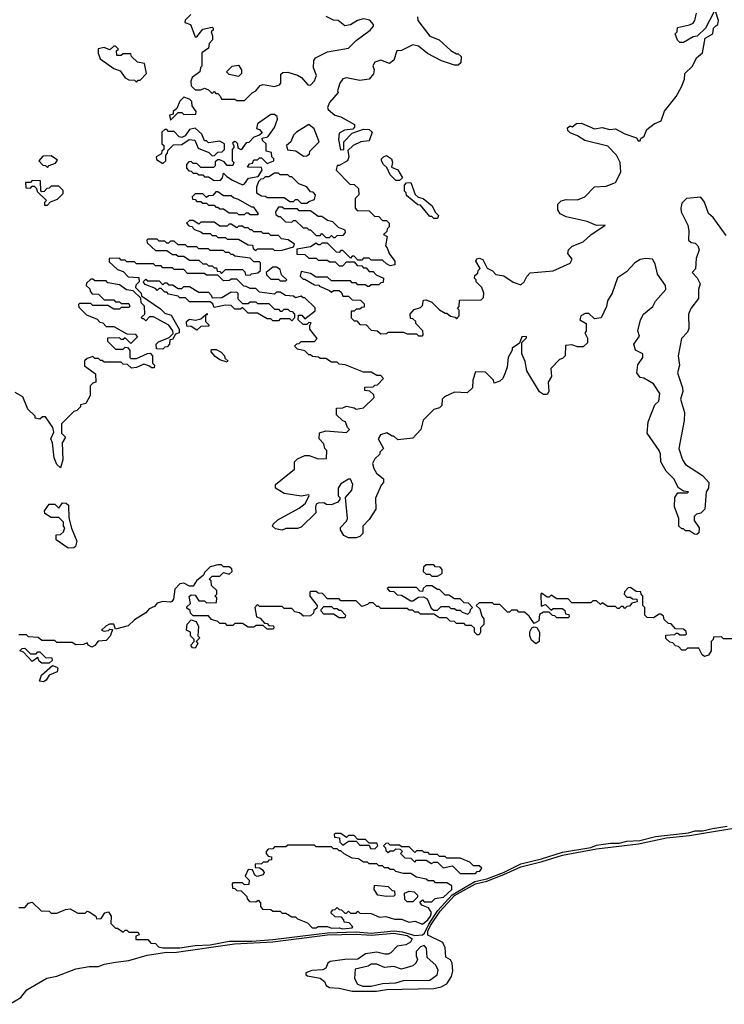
# Model space of a CAD drawing. Extents: x 2737310 to 2869991, y 870230 to 1012730.
# Tile 50 of 256: x 2840529 to 2844250, y 877898 to 883100. Entities that reach past the tile are written whole.
import ezdxf

# ---------------------------------------------------------------- set-up
doc = ezdxf.new("R2010")
doc.units = 0

msp = doc.modelspace()

# ---------------------------------------------------------------- linework, layer by layer
at = {"layer": '0CON02XD'}
for points in [[(2841433, 883127), (2841401.7, 883098.3), (2841400, 883085), (2841430, 883075), (2841455, 883010), (2841465, 883010), (2841495, 883050), (2841545, 883060), (2841550, 883055), (2841550, 883045), (2841540, 883035), (2841547.5, 883015), (2841547, 882993), (2841530, 882975), (2841525, 882950), (2841490, 882925), (2841490, 882855), (2841483, 882847), (2841480, 882825), (2841440, 882795), (2841432.5, 882775), (2841435, 882750), (2841455, 882730), (2841485, 882730), (2841505, 882737.5), (2841525, 882730), (2841545, 882710), (2841555, 882720), (2841565, 882710), (2841575, 882710), (2841590, 882695), (2841595, 882680), (2841665, 882680), (2841675, 882672.5), (2841715, 882672.5)], [(2841715, 882672.5), (2841757, 882713), (2841776.4, 882723.6), (2841798.3, 882751.7), (2841815, 882757.5), (2841875, 882747.5), (2841900, 882755), (2841907.5, 882765), (2841908.3, 882811.7), (2841918.3, 882821.7), (2841945, 882822.5), (2841995, 882806.7), (2842017.5, 882795), (2842050, 882755), (2842065, 882753.3), (2842085, 882777.5), (2842096.7, 882805), (2842080, 882845), (2842082.5, 882885), (2842090.7, 882899.3), (2842155, 882930), (2842265, 882950), (2842305, 882990), (2842380, 883045), (2842396.7, 883065), (2842396.7, 883075), (2842378.3, 883098.3), (2842345, 883103.8), (2842312.5, 883095), (2842275, 883072.5), (2842245, 883067.5), (2842210, 883095), (2842185, 883097.5), (2842147, 883117)], [(2842628.8, 883115), (2842631.2, 883095), (2842695, 883013.3), (2842743.6, 882993.6), (2842805, 882937.5), (2842835, 882920), (2842845, 882920), (2842860, 882905), (2842858.3, 882871.7), (2842845, 882860), (2842825, 882860), (2842757, 882883), (2842681.7, 882921.7), (2842635, 882960), (2842605, 882966.7), (2842545, 882937.5), (2842520, 882935), (2842503.6, 882886.4), (2842481.7, 882868.3), (2842435, 882886.2), (2842404.2, 882875.8), (2842393.9, 882856.1), (2842400, 882835), (2842396.4, 882813.6), (2842373.9, 882786.1), (2842325, 882778), (2842255, 882792.5), (2842235, 882787.5), (2842218.8, 882765), (2842207.5, 882725), (2842210, 882715), (2842165, 882662.5), (2842153.6, 882636.4), (2842157.5, 882625), (2842192.5, 882595), (2842225, 882586.7), (2842297, 882547), (2842297, 882533), (2842288.3, 882521.7), (2842243.6, 882516.4), (2842215, 882500), (2842213, 882467), (2842223.3, 882413.3), (2842240, 882415), (2842240, 882455), (2842285, 882500), (2842345, 882522.5), (2842375, 882520), (2842390, 882505), (2842375, 882460), (2842330, 882455), (2842290, 882435), (2842261.7, 882408.3), (2842267.5, 882375), (2842260, 882355), (2842215, 882330), (2842205, 882330), (2842200, 882305), (2842271.7, 882231.7), (2842295, 882230), (2842318.3, 882208.3), (2842320, 882175), (2842300, 882155), (2842300, 882105), (2842311.7, 882091.7), (2842375, 882090), (2842401.7, 882061.7), (2842425, 882060), (2842445, 882040), (2842465, 882040), (2842480, 882025), (2842480, 882005), (2842470, 881995), (2842468.3, 881981.7), (2842450, 881965), (2842470, 881955), (2842460, 881905), (2842470, 881895), (2842480, 881865), (2842510, 881825), (2842510, 881805), (2842485, 881800), (2842465, 881810), (2842445, 881830), (2842385, 881830), (2842375, 881840), (2842345, 881840), (2842335, 881830), (2842315, 881830), (2842295, 881850), (2842285, 881850), (2842275, 881840), (2842235, 881880), (2842225, 881880), (2842215, 881870), (2842201.7, 881871.7), (2842155, 881920), (2842125, 881920), (2842115, 881910), (2842105, 881910), (2842095, 881920), (2842065, 881900), (2841991.7, 881888.3), (2841991.7, 881861.7), (2842035, 881860), (2842055, 881840), (2842095, 881840), (2842105, 881830), (2842155, 881830), (2842165, 881820), (2842195, 881820), (2842215, 881800), (2842235, 881800), (2842255, 881820), (2842295, 881820), (2842311.7, 881801.7), (2842335, 881800), (2842345, 881790), (2842358.3, 881788.3), (2842375, 881770), (2842395, 881770), (2842411.7, 881751.7), (2842450, 881735), (2842448.3, 881711.7), (2842435, 881710), (2842425, 881700), (2842385, 881700), (2842375, 881690), (2842365, 881690), (2842355, 881700), (2842315, 881700), (2842305, 881710), (2842285, 881710), (2842275, 881720), (2842175, 881720), (2842155, 881740), (2842095, 881740), (2842065, 881760), (2842015, 881770), (2842010, 881745), (2842025, 881730), (2842035, 881730), (2842085, 881700), (2842108.3, 881698.3), (2842111.7, 881691.7), (2842165, 881670), (2842175, 881660), (2842185, 881670), (2842215, 881670), (2842228.3, 881658.3), (2842235, 881640), (2842265, 881640), (2842285, 881620), (2842328.3, 881618.3), (2842348.3, 881598.3), (2842348.3, 881581.7), (2842335, 881580), (2842325, 881570), (2842305, 881570), (2842295, 881560), (2842280, 881560), (2842280, 881525), (2842295, 881510), (2842308.3, 881508.3), (2842325, 881490), (2842358.3, 881488.3), (2842385, 881460), (2842417, 881457), (2842435, 881440), (2842467, 881443), (2842475, 881450), (2842555, 881450), (2842575, 881440), (2842625, 881440), (2842635, 881430), (2842655, 881430)], [(2842655, 881430), (2842660, 881435), (2842657, 881457), (2842620, 881495), (2842620, 881505), (2842605, 881520), (2842591.7, 881521.7), (2842590, 881545), (2842611.7, 881568.3), (2842645, 881580), (2842655, 881590), (2842661.7, 881618.3), (2842675, 881620), (2842705, 881607.5), (2842745, 881567.5), (2842775, 881550), (2842785, 881550), (2842803, 881533), (2842828.3, 881528.3), (2842835, 881520), (2842850, 881535), (2842850, 881565), (2842840, 881575), (2842850, 881585), (2842851.7, 881618.3), (2842965, 881620), (2842978.3, 881631.7), (2842980, 881655), (2842970, 881685), (2842940, 881715), (2842940, 881725), (2842930, 881735), (2842931.7, 881748.3), (2842948.3, 881761.7), (2842950, 881775), (2842960, 881785), (2842937.5, 881825), (2842943, 881837), (2842955, 881840), (2842975, 881832.5), (2842997, 881787), (2843025, 881772.5), (2843043.9, 881753.9), (2843085, 881746.7), (2843135, 881713.8), (2843175, 881700), (2843193.3, 881715), (2843206.4, 881743.6), (2843225, 881762.5), (2843345, 881772.5), (2843435, 881813.8), (2843446.2, 881835), (2843422.5, 881865), (2843427.5, 881885), (2843446.2, 881903.8), (2843505, 881926.7), (2843545, 881963.3), (2843620, 882015), (2843575, 882012.5), (2843525, 882033.3), (2843415, 882058.8), (2843382.5, 882075), (2843370, 882095), (2843370, 882125), (2843387.5, 882142.5), (2843415, 882150), (2843475, 882148.8), (2843513.3, 882165), (2843565, 882217.5), (2843625, 882220.8), (2843675, 882240), (2843702.5, 882295), (2843700, 882345), (2843680, 882385), (2843635, 882431.2), (2843512.3, 882462.3), (2843475, 882486.7), (2843435, 882502.5), (2843422.5, 882515), (2843421.7, 882528.3), (2843435, 882540), (2843446.7, 882533.3), (2843468.3, 882551.7), (2843495, 882552.5), (2843563.9, 882523.9), (2843605, 882530), (2843645, 882520), (2843675, 882523.3), (2843725, 882496.7), (2843786.2, 882476.2), (2843795, 882460), (2843805, 882460), (2843808.3, 882471.7), (2843825.7, 882485), (2843840.2, 882519.8), (2843880, 882550), (2843915.5, 882565), (2843933.8, 882616.2), (2843995.6, 882695), (2844024.4, 882745), (2844040, 882785), (2844041.2, 882815), (2844081.2, 882855), (2844102.3, 882897.7), (2844133.8, 882925), (2844148.3, 883001.7), (2844188.8, 883025), (2844192.5, 883055), (2844205, 883066.7), (2844216, 883075), (2844219.2, 883095), (2844205, 883140)], [(2844195, 883140), (2844150, 883055), (2844107, 883013), (2844085, 883010), (2844035, 882980), (2844015, 882980), (2844001.7, 882991.7), (2843990, 883025), (2844000, 883035), (2844001.7, 883058.3), (2844065, 883072.5), (2844085, 883082.5), (2844093.3, 883095), (2844103.3, 883135)], [(2841145, 882770), (2841155, 882780), (2841165, 882780), (2841197.5, 882815), (2841188.3, 882868.3), (2841150, 882875), (2841120, 882905), (2841115, 882920), (2841075, 882920), (2841065, 882910), (2841041.7, 882911.7), (2841040, 882935), (2841050, 882945), (2841035, 882960), (2841025, 882960), (2841005, 882940), (2840975, 882952.5), (2840943.3, 882946.7), (2840943.6, 882923.6), (2840953.6, 882893.6), (2841025, 882842.5), (2841060, 882830), (2841085, 882792.5), (2841105, 882782.5), (2841135, 882780), (2841145, 882770)], [(2841685, 882800), (2841635, 882810), (2841620, 882825), (2841650, 882855), (2841685, 882860), (2841700, 882835), (2841700, 882815), (2841685, 882800)], [(2841325, 882570), (2841365, 882610), (2841385, 882610), (2841395, 882600), (2841458.3, 882601.7), (2841460, 882615), (2841440, 882645), (2841438.3, 882668.3), (2841425, 882680), (2841395, 882690), (2841375, 882670), (2841358.3, 882631.7), (2841340, 882615), (2841338.3, 882601.7), (2841320, 882595), (2841325, 882570)], [(2841705, 882227.5), (2841715, 882232.5), (2841736.7, 882263.3), (2841788.3, 882271.7), (2841810, 882305), (2841805, 882320), (2841731.7, 882321.7), (2841741.7, 882338.3), (2841758.3, 882341.7), (2841765, 882360), (2841785, 882360), (2841795, 882370), (2841805, 882370), (2841835, 882340), (2841870, 882355), (2841870, 882365), (2841860, 882375), (2841858.3, 882398.3), (2841830, 882405), (2841830, 882445), (2841811.7, 882461.7), (2841810, 882475), (2841838.3, 882481.7), (2841875, 882530), (2841890, 882575), (2841888.3, 882588.3), (2841875, 882600), (2841855, 882600), (2841785, 882550), (2841780, 882525), (2841795, 882520), (2841808.3, 882501.7), (2841795, 882490), (2841765, 882480), (2841738.3, 882451.7), (2841725, 882450), (2841698.3, 882411.7), (2841681.7, 882421.7), (2841680, 882445), (2841670, 882455), (2841663, 882457), (2841651.7, 882448.3), (2841660, 882435), (2841660, 882425), (2841650, 882415), (2841650, 882355), (2841660, 882345), (2841655, 882330), (2841625, 882330), (2841608.3, 882348.3), (2841585, 882360), (2841575, 882360), (2841561.7, 882348.3), (2841561.7, 882328.3), (2841551.7, 882318.3), (2841485, 882320), (2841465, 882340), (2841445, 882340), (2841435, 882350), (2841421.7, 882348.3), (2841410, 882335), (2841410, 882315), (2841421.7, 882301.7), (2841435, 882300), (2841445, 882290), (2841465, 882290), (2841475, 882280), (2841495, 882280), (2841505, 882270), (2841525, 882270), (2841555, 882250), (2841588.3, 882251.7), (2841600, 882265), (2841605, 882290), (2841621.7, 882271.7), (2841653, 882253), (2841705, 882227.5)], [(2842028.3, 882378.3), (2842045, 882380), (2842058.3, 882391.7), (2842060, 882405), (2842110, 882455), (2842083.6, 882523.6), (2842055, 882546.2), (2841990, 882505), (2841975, 882490), (2841960, 882455), (2841937.5, 882435), (2841943, 882413), (2841986.4, 882406.4), (2842028.3, 882378.3)], [(2841285, 882340), (2841300, 882355), (2841300, 882385), (2841310, 882395), (2841311.7, 882408.3), (2841341.7, 882438.3), (2841385, 882440), (2841423.6, 882466.4), (2841453, 882463), (2841470.7, 882420.7), (2841528.3, 882398.3), (2841545, 882380), (2841558.3, 882381.7), (2841575, 882400), (2841598.3, 882401.7), (2841610, 882415), (2841610, 882445), (2841585, 882457.5), (2841525, 882450), (2841515, 882460), (2841505, 882460), (2841490, 882495), (2841455, 882527.5), (2841425, 882520), (2841403, 882487), (2841385, 882477.5), (2841370.7, 882480.7), (2841345, 882510), (2841315, 882510), (2841305, 882520), (2841295, 882520), (2841280, 882505), (2841280, 882445), (2841290, 882435), (2841290, 882415), (2841280, 882405), (2841278.3, 882391.7), (2841250, 882375), (2841251.7, 882361.7), (2841285, 882340)], [(2840675, 882320), (2840685, 882330), (2840718.3, 882341.7), (2840728.3, 882358.3), (2840695, 882380), (2840651.7, 882378.3), (2840630, 882355), (2840651.7, 882331.7), (2840665, 882330), (2840675, 882320)], [(2842535, 882250), (2842515, 882250), (2842485, 882280), (2842468.3, 882318.3), (2842450, 882335), (2842440, 882355), (2842440, 882365), (2842450, 882375), (2842465, 882382.5), (2842492.5, 882365), (2842496.7, 882345), (2842491.7, 882321.7), (2842525, 882307.5), (2842550, 882265), (2842535, 882250)], [(2842045, 882130), (2842055, 882140), (2842085, 882150), (2842090, 882175), (2842078.3, 882188.3), (2842065, 882190), (2842045, 882217.5), (2842003, 882233), (2841965, 882270), (2841955, 882270), (2841945, 882280), (2841905, 882280), (2841895, 882290), (2841875, 882290), (2841845, 882270), (2841825, 882270), (2841815, 882260), (2841801.7, 882258.3), (2841790, 882245), (2841780, 882215), (2841780, 882185), (2841805, 882170), (2841827, 882167), (2841835, 882160), (2841925, 882160), (2841955, 882140), (2841975, 882140), (2841985, 882150), (2841995, 882150), (2842015, 882130), (2842045, 882130)], [(2840675, 882120), (2840691.7, 882138.3), (2840728.3, 882151.7), (2840758.3, 882181.7), (2840758.3, 882198.3), (2840735, 882220), (2840695, 882220), (2840685, 882210), (2840671.7, 882208.3), (2840658.3, 882191.7), (2840645, 882190), (2840640, 882195), (2840638.3, 882248.3), (2840595, 882250), (2840585, 882240), (2840560, 882240), (2840561.7, 882211.7), (2840585, 882210), (2840595, 882220), (2840605, 882220), (2840618.3, 882208.3), (2840621.7, 882191.7), (2840670, 882145), (2840660, 882135), (2840660, 882120), (2840675, 882120)], [(2842735, 882050), (2842715, 882050), (2842705, 882060), (2842695, 882060), (2842645, 882120), (2842631.7, 882121.7), (2842571.7, 882171.7), (2842570, 882185), (2842560, 882195), (2842560, 882225), (2842571.7, 882238.3), (2842595, 882240), (2842617, 882177), (2842633, 882163), (2842660, 882155), (2842706.4, 882116.4), (2842723, 882083), (2842740, 882065), (2842735, 882050)], [(2841785, 882070), (2841790, 882075), (2841765, 882110), (2841755, 882110), (2841685, 882150), (2841658.3, 882158.3), (2841645, 882170), (2841605, 882170), (2841575, 882190), (2841565, 882190), (2841548.3, 882171.7), (2841525, 882170), (2841515, 882160), (2841495, 882180), (2841455, 882180), (2841440, 882165), (2841441.7, 882151.7), (2841455, 882150), (2841465, 882140), (2841485, 882140), (2841495, 882130), (2841515, 882130), (2841525, 882120), (2841555, 882120), (2841565, 882110), (2841575, 882110), (2841585, 882100), (2841605, 882100), (2841635, 882080), (2841675, 882080), (2841685, 882070), (2841715, 882070), (2841725, 882080), (2841735, 882080), (2841745, 882070), (2841785, 882070)], [(2844259.3, 881959.3), (2844190, 882055), (2844165.5, 882075.5), (2844145, 882136.7), (2844125, 882162), (2844050, 882155), (2844025, 882130), (2844020, 882105), (2844022.5, 882085), (2844056.7, 882015), (2844062.5, 881985), (2844060, 881935), (2844075, 881922.5), (2844095, 881920), (2844110, 881905), (2844117.5, 881885), (2844100.7, 881839.3), (2844097, 881783), (2844080, 881765), (2844106.2, 881736.2), (2844122.5, 881705), (2844112.5, 881675), (2844113, 881627), (2844073.3, 881575), (2844060, 881545), (2844061.7, 881468.3), (2844055, 881450), (2844024, 881416), (2844006.1, 881323.9), (2844012.5, 881275), (2844002.5, 881235), (2844028.8, 881155), (2844030, 881135), (2844018, 881095), (2844038.8, 881025), (2844037.7, 880982.3), (2844009.2, 880835), (2844028, 880775), (2844045, 880750), (2844135, 880692.5), (2844167.5, 880655), (2844166.7, 880625), (2844153.3, 880605), (2844146.2, 880515), (2844125, 880493.3), (2844103, 880487), (2844090, 880475), (2844090, 880455), (2844116.7, 880415), (2844115, 880390), (2844105, 880380), (2844093, 880383), (2844065, 880400), (2844045, 880400), (2844035, 880410), (2844025, 880410), (2844010, 880425), (2844010, 880465), (2843987, 880527), (2843987.5, 880575), (2844005, 880600), (2844055, 880600), (2844060, 880605), (2844035, 880610), (2844007, 880627), (2843982.5, 880675), (2843942.5, 880715), (2843913.6, 880763.6), (2843913.3, 880805), (2843906.2, 880825), (2843842.5, 880915), (2843847.5, 880975), (2843882.5, 881065), (2843903.3, 881085), (2843908.8, 881125), (2843876.4, 881176.4), (2843825, 881206.7), (2843805, 881210), (2843787.5, 881235), (2843793.6, 881276.4), (2843820, 881315), (2843820, 881335), (2843780, 881355), (2843772.5, 881385), (2843801.7, 881428.3), (2843793.6, 881456.4), (2843807.5, 881515), (2843822.5, 881545), (2843872.5, 881585), (2843887, 881613), (2843940, 881675), (2843938.8, 881695), (2843896, 881755), (2843885, 881810), (2843870, 881835), (2843835, 881839.2), (2843805, 881832.9), (2843778, 881815), (2843732.4, 881767.6), (2843685, 881735.8), (2843657.5, 881655), (2843632.5, 881615), (2843627.5, 881585), (2843600, 881525), (2843565, 881520), (2843535, 881547.5), (2843515, 881547.5), (2843492.5, 881535), (2843487.5, 881515), (2843520, 881495), (2843520, 881455), (2843512.5, 881445), (2843527, 881417), (2843527, 881393), (2843505, 881372.5), (2843475, 881372.5), (2843445, 881382.5), (2843411.7, 881378.3), (2843410, 881325), (2843395, 881310), (2843380, 881305), (2843333, 881257), (2843337.5, 881215), (2843320, 881185), (2843322.5, 881135), (2843315, 881120), (2843295, 881120), (2843273.6, 881133.6), (2843207.5, 881245), (2843197.5, 881295), (2843180, 881335), (2843180, 881395), (2843205, 881420), (2843205, 881426.7), (2843180, 881425), (2843168.3, 881391.7), (2843130, 881365), (2843130, 881355), (2843107.5, 881315), (2843102.5, 881265), (2843092.5, 881235), (2843080, 881205), (2843065, 881190), (2843035, 881180), (2843030, 881195), (2842988.3, 881238.3), (2842935, 881240), (2842922.5, 881195), (2842920, 881155), (2842891.7, 881128.3), (2842825, 881132.5), (2842771.7, 881108.3), (2842760, 881095), (2842758.3, 881061.7), (2842745, 881050), (2842715, 881040), (2842660, 880985), (2842647.5, 880935), (2842605, 880890), (2842525, 880880), (2842505, 880900), (2842495, 880900), (2842467, 880917), (2842433.6, 880906.4), (2842422.5, 880885), (2842450, 880835), (2842430, 880815), (2842430, 880805), (2842405, 880780), (2842392.5, 880755), (2842398.3, 880728.3), (2842412.5, 880705), (2842450, 880675), (2842450, 880655), (2842438.3, 880641.7), (2842408.3, 880571.7), (2842410, 880515), (2842375, 880460), (2842340, 880425), (2842340, 880385), (2842325, 880370), (2842305, 880362.5), (2842265, 880362.5), (2842240, 880375), (2842222.5, 880405), (2842223, 880417), (2842255, 880450), (2842260, 880465), (2842250, 880575), (2842282.5, 880615), (2842287.5, 880645), (2842275, 880672.5), (2842265, 880672.5), (2842225, 880647.5), (2842210, 880625), (2842210, 880585), (2842220, 880575), (2842220, 880565), (2842208.3, 880551.7), (2842175, 880537.5), (2842148.3, 880538.3), (2842135, 880547.5), (2842105, 880546.2), (2842095, 880540), (2842090, 880525), (2842092.5, 880495), (2842015, 880420), (2841995, 880412.5), (2841935, 880412.5), (2841915, 880402.5), (2841880, 880410), (2841863.3, 880425), (2841866.7, 880435), (2841892, 880458), (2842005, 880518.8), (2842036.2, 880545), (2842057.5, 880585), (2842055, 880590), (2842015, 880583.3), (2841925, 880597.5), (2841880, 880625), (2841880, 880645), (2841980, 880725), (2841980, 880765), (2841995, 880780), (2842035, 880797.5), (2842057, 880797), (2842105, 880780), (2842148.3, 880781.7), (2842150, 880825), (2842140, 880835), (2842135, 880860), (2842110, 880885), (2842111.7, 880918.3), (2842145, 880927.5), (2842255, 880920), (2842270, 880935), (2842260, 880945), (2842250, 880975), (2842235, 880980), (2842201.7, 881011.7), (2842201.7, 881048.3), (2842235, 881050), (2842255, 881057.5), (2842295, 881050), (2842305, 881042.5), (2842345, 881050), (2842400, 881105), (2842398.3, 881118.3), (2842378.3, 881138.3), (2842351.7, 881141.7), (2842351.7, 881158.3), (2842395, 881160), (2842405, 881170), (2842418.3, 881171.7), (2842450, 881205), (2842435, 881220), (2842415, 881220), (2842385, 881237.5), (2842345, 881237.5), (2842247, 881277), (2842215, 881280), (2842205, 881290), (2842175, 881290), (2842145, 881310), (2842115, 881310), (2842107, 881317), (2842075, 881320), (2842065, 881330), (2842055, 881330), (2842035, 881350), (2841995, 881360), (2841980, 881375), (2841991.7, 881388.3), (2842005, 881390), (2842015, 881400), (2842085, 881400), (2842100, 881415), (2842060, 881465), (2842060, 881485), (2842068.3, 881498.3), (2842055, 881500), (2842045, 881490), (2842025, 881490), (2842000, 881515), (2842001.7, 881538.3), (2842018.3, 881538.3), (2842035, 881520), (2842088.3, 881561.7), (2842088.3, 881578.3), (2842035, 881630), (2842025, 881630), (2842015, 881640), (2841985, 881630), (2841975, 881640), (2841933, 881643), (2841905, 881660), (2841885, 881660), (2841875, 881650), (2841795, 881660), (2841775, 881680), (2841745, 881680), (2841725, 881690)], [(2842195, 881950), (2842205, 881960), (2842238.3, 881961.7), (2842250, 881975), (2842248.3, 881988.3), (2842211.7, 882001.7), (2842181.7, 882031.7), (2842155, 882040), (2842125, 882060), (2842105, 882060), (2842065, 882090), (2842005, 882090), (2841995, 882100), (2841925, 882100), (2841915, 882110), (2841895, 882110), (2841880, 882085), (2841881.7, 882071.7), (2841895, 882060), (2841905, 882060), (2841933, 882033), (2841965, 882030), (2841975, 882040), (2841985, 882040), (2842025, 882000), (2842045, 882000), (2842055, 881990), (2842065, 881990), (2842095, 881960), (2842115, 881960), (2842125, 881970), (2842145, 881950), (2842165, 881950), (2842175, 881960), (2842185, 881950), (2842195, 881950)], [(2841875, 881880), (2841915, 881882.5), (2841975, 881900), (2841980, 881915), (2841947, 881937), (2841911.7, 881941.7), (2841895, 881960), (2841855, 881960), (2841845, 881970), (2841815, 881970), (2841805, 881980), (2841765, 881980), (2841755, 881990), (2841745, 881990), (2841735, 882000), (2841715, 882000), (2841705, 882010), (2841685, 882010), (2841675, 882000), (2841645, 882020), (2841635, 882020), (2841625, 882010), (2841585, 882010), (2841555, 882030), (2841485, 882030), (2841475, 882020), (2841445, 882040), (2841425, 882040), (2841410, 882025), (2841421.7, 882011.7), (2841438.3, 882008.3), (2841451.7, 881991.7), (2841485, 881980), (2841495, 881970), (2841535, 881970), (2841545, 881960), (2841565, 881960), (2841575, 881950), (2841615, 881950), (2841625, 881940), (2841685, 881940), (2841735, 881910), (2841758.3, 881908.3), (2841761.7, 881891.7), (2841775, 881880), (2841785, 881890), (2841865, 881890), (2841875, 881880)], [(2841745, 881750), (2841753, 881757), (2841787, 881763), (2841800, 881775), (2841800, 881815), (2841795, 881820), (2841765, 881820), (2841745, 881840), (2841665, 881850), (2841655, 881860), (2841645, 881860), (2841635, 881870), (2841615, 881870), (2841605, 881880), (2841535, 881880), (2841525, 881890), (2841475, 881890), (2841465, 881900), (2841415, 881900), (2841405, 881910), (2841365, 881910), (2841345, 881930), (2841325, 881930), (2841315, 881920), (2841305, 881920), (2841295, 881930), (2841265, 881930), (2841255, 881940), (2841205, 881940), (2841200, 881935), (2841201.7, 881921.7), (2841245, 881880), (2841305, 881880), (2841335, 881860), (2841355, 881860), (2841365, 881850), (2841395, 881850), (2841425, 881830), (2841475, 881830), (2841495, 881810), (2841515, 881810), (2841525, 881800), (2841545, 881800), (2841555, 881790), (2841568.3, 881788.3), (2841571.7, 881771.7), (2841585, 881770), (2841595, 881760), (2841615, 881780), (2841705, 881780), (2841718.3, 881768.3), (2841721.7, 881751.7), (2841745, 881750)], [(2841725, 881690), (2841711.7, 881691.7), (2841675, 881730), (2841645, 881730), (2841637, 881723), (2841605, 881720), (2841575, 881750), (2841515, 881750), (2841505, 881760), (2841415, 881760), (2841395, 881780), (2841345, 881780), (2841335, 881790), (2841285, 881790), (2841275, 881800), (2841245, 881800), (2841235, 881810), (2841145, 881810), (2841135, 881820), (2841095, 881820), (2841085, 881830), (2841065, 881830), (2841055, 881840), (2841001.7, 881838.3), (2841001.7, 881821.7), (2841045, 881780), (2841075, 881770), (2841101.7, 881741.7), (2841158.3, 881738.3), (2841160, 881715), (2841141.7, 881698.3), (2841140, 881685), (2841170, 881655), (2841171.7, 881641.7), (2841273, 881573), (2841295, 881550), (2841328.3, 881538.3), (2841370, 881465), (2841370, 881445), (2841351.7, 881438.3), (2841335, 881410), (2841321.7, 881408.3), (2841320, 881385), (2841308.3, 881371.7), (2841295, 881370), (2841285, 881360), (2841251.7, 881361.7), (2841250, 881385), (2841261.7, 881398.3), (2841318.3, 881421.7), (2841338.3, 881441.7), (2841337, 881457), (2841316.4, 881486.4), (2841235, 881530), (2841215, 881530), (2841195, 881510), (2841185, 881520), (2841175, 881520), (2841171.7, 881528.3), (2841190, 881545), (2841187, 881587), (2841170, 881605), (2841168.3, 881628.3), (2841128.3, 881668.3), (2841093, 881673), (2841055, 881700), (2840995, 881710), (2840985, 881720), (2840925, 881720), (2840915, 881730), (2840905, 881730), (2840881.7, 881708.3), (2840880, 881695), (2840898.3, 881678.3), (2840900, 881665), (2840911.7, 881651.7), (2840945, 881650), (2840975, 881620), (2841025, 881620), (2841035, 881610), (2841055, 881610), (2841065, 881600), (2841105, 881600), (2841110, 881585), (2841105, 881580), (2841065, 881580), (2841055, 881570), (2841025, 881570), (2840995, 881590), (2840915, 881590), (2840905, 881600), (2840845, 881600), (2840840, 881595), (2840841.7, 881581.7), (2840881.7, 881541.7), (2840938.3, 881518.3), (2840951.7, 881501.7), (2840968.3, 881498.3), (2840985, 881480), (2841025, 881480), (2841095, 881440), (2841138.3, 881438.3), (2841150, 881425), (2841115, 881390), (2841085, 881420), (2841075, 881410), (2841065, 881410), (2841055, 881420), (2840991.7, 881418.3), (2840991.7, 881401.7), (2841035, 881360), (2841075, 881360), (2841085, 881370), (2841098.3, 881368.3), (2841110, 881355), (2841110, 881315), (2841115, 881310), (2841145, 881310), (2841203, 881337), (2841217.5, 881337.5), (2841230, 881325), (2841230, 881285), (2841240, 881275), (2841238.3, 881261.7), (2841225, 881260), (2841215, 881270), (2841185, 881280), (2841145, 881262.5), (2841118.3, 881258.3), (2841098.3, 881278.3), (2841075, 881280), (2841065, 881290), (2840975, 881290), (2840965, 881300), (2840955, 881300), (2840945, 881310), (2840925, 881310), (2840915, 881320), (2840885, 881310), (2840871.7, 881298.3), (2840871.7, 881271.7), (2840928.3, 881228.3), (2840930, 881185), (2840915, 881180), (2840900, 881165), (2840900, 881115), (2840878.3, 881071.7), (2840850, 881065), (2840850, 881055), (2840830, 881035), (2840815, 881030), (2840750, 880965), (2840750, 880915), (2840770, 880895), (2840752.5, 880865), (2840756.7, 880775), (2840745, 880732.5), (2840725, 880750), (2840710, 880785), (2840702.5, 880865), (2840692.5, 880885), (2840708.3, 880921.7), (2840704, 880945), (2840665, 881002.5), (2840648.3, 881001.7), (2840635, 880990), (2840610, 880995), (2840610, 881005), (2840571.7, 881041.7), (2840545, 881107.5), (2840505, 881130)], [(2841935, 881720), (2841940, 881725), (2841911.7, 881751.7), (2841905, 881780), (2841885, 881792.5), (2841865, 881792.5), (2841830, 881765), (2841831.7, 881751.7), (2841855, 881730), (2841895, 881730), (2841905, 881720), (2841935, 881720)], [(2841965, 881510), (2841955, 881520), (2841905, 881520), (2841895, 881510), (2841865, 881510), (2841855, 881520), (2841835, 881520), (2841785, 881550), (2841735, 881550), (2841705, 881580), (2841695, 881570), (2841665, 881570), (2841645, 881590), (2841615, 881592.5), (2841555, 881580), (2841548.3, 881598.3), (2841535, 881610), (2841425, 881610), (2841405, 881630), (2841375, 881630), (2841365, 881640), (2841315, 881650), (2841305, 881660), (2841295, 881660), (2841275, 881680), (2841265, 881680), (2841255, 881670), (2841245, 881680), (2841191.7, 881701.7), (2841180, 881715), (2841195, 881730), (2841205, 881720), (2841265, 881720), (2841285, 881700), (2841295, 881710), (2841305, 881710), (2841315, 881700), (2841335, 881700), (2841365, 881680), (2841385, 881680), (2841395, 881690), (2841425, 881690), (2841475, 881660), (2841525, 881660), (2841540, 881645), (2841545, 881630), (2841597, 881633), (2841645, 881662.5), (2841675, 881660), (2841680, 881655), (2841680, 881625), (2841705, 881600), (2841735, 881600), (2841745, 881610), (2841775, 881610), (2841785, 881600), (2841845, 881600), (2841875, 881570), (2841895, 881570), (2841905, 881560), (2841915, 881560), (2841925, 881570), (2841945, 881570), (2841955, 881560), (2841968.3, 881558.3), (2841980, 881545), (2841980, 881525), (2841965, 881510)], [(2841465, 881460), (2841435, 881480), (2841411.7, 881481.7), (2841410, 881505), (2841425, 881517.5), (2841457.5, 881512.5), (2841485, 881520), (2841509.4, 881540.7), (2841518.3, 881548.3), (2841518.3, 881541.7), (2841509.4, 881540.7), (2841510, 881505), (2841528.3, 881488.3), (2841528.3, 881481.7), (2841485, 881480), (2841465, 881460)], [(2841625, 881290), (2841585, 881302.5), (2841560.7, 881320.7), (2841540, 881345), (2841541.7, 881358.3), (2841567, 881357), (2841593, 881343), (2841610, 881325), (2841611.7, 881311.7), (2841628.3, 881298.3), (2841625, 881290)], [(2840785, 880307.5), (2840721.7, 880351.7), (2840721.7, 880378.3), (2840745, 880380), (2840760, 880395), (2840767.5, 880415), (2840760, 880425), (2840760, 880445), (2840735, 880470), (2840695, 880470), (2840661.7, 880491.7), (2840660, 880505), (2840685, 880540), (2840715, 880540), (2840735, 880520), (2840755, 880547.5), (2840775, 880546.7), (2840786.2, 880535), (2840788.3, 880468.3), (2840803, 880413), (2840831.2, 880345), (2840823.6, 880316.4), (2840815, 880310), (2840785, 880307.5)], [(2844295, 879830), (2844245, 879830), (2844235, 879840), (2844191.7, 879838.3), (2844190, 879825), (2844180, 879815), (2844180, 879765), (2844166.4, 879743.6), (2844145, 879736.7), (2844132.5, 879745), (2844115, 879780), (2844055, 879780), (2844045, 879770), (2844025, 879770), (2844008.3, 879788.3), (2843991.7, 879791.7), (2843978.3, 879808.3), (2843961.7, 879811.7), (2843941.7, 879831.7), (2843941.7, 879848.3), (2843988.3, 879851.7), (2843995, 879860), (2844005, 879860), (2844015, 879850), (2844045, 879850), (2844050, 879855), (2844048.3, 879868.3), (2844035, 879880), (2843991.7, 879881.7), (2843968.3, 879908.3), (2843955, 879910), (2843931.7, 879931.7), (2843928.3, 879948.3), (2843915, 879960), (2843905, 879960), (2843875, 879940), (2843841.7, 879941.7), (2843830, 879955), (2843830, 879995), (2843820, 880005), (2843820, 880055), (2843810, 880065), (2843808.3, 880078.3), (2843785, 880080), (2843755, 880100), (2843741.7, 880098.3), (2843721.7, 880078.3), (2843720, 880065), (2843735, 880050), (2843755, 880050), (2843765, 880040), (2843788.3, 880038.3), (2843790, 880025), (2843761.7, 880018.3), (2843748.3, 880001.7), (2843735, 880000), (2843725, 879990), (2843715, 880000), (2843705, 880000), (2843695, 879990), (2843685, 879990), (2843675, 880000), (2843635, 880000), (2843605, 880020), (2843595, 880010), (2843575, 880030), (2843555, 880030), (2843545, 880020), (2843445, 880020), (2843425, 880040), (2843365, 880040), (2843335, 880060), (2843325, 880050), (2843315, 880050), (2843285, 880070), (2843280, 880065), (2843281.7, 880001.7), (2843305, 880010), (2843335, 879980), (2843345, 879990), (2843395, 879990), (2843408.3, 879978.3), (2843411.7, 879961.7), (2843428.3, 879958.3), (2843430, 879945), (2843425, 879940), (2843365, 879940), (2843355, 879950), (2843341.7, 879951.7), (2843325, 879970), (2843295, 879970), (2843273, 879957), (2843270, 879925), (2843245, 879910), (2843218.3, 879948.3), (2843195, 879970), (2843165, 879970), (2843155, 879980), (2843125, 879980), (2843115, 879970), (2843105, 879970), (2843065, 880010), (2843035, 880010), (2843025, 880020), (2842955, 880020), (2842940, 880005), (2842958.3, 879988.3), (2842968.3, 879948.3), (2842980, 879935), (2842980, 879905), (2842962.5, 879887.5), (2842962.5, 879865), (2842955, 879850), (2842945, 879850), (2842930, 879865), (2842930, 879885), (2842915, 879900), (2842885, 879900), (2842875, 879910), (2842835, 879910), (2842825, 879920), (2842801.7, 879921.7), (2842785, 879940), (2842745, 879940), (2842715, 879960), (2842645, 879960), (2842635, 879970), (2842615, 879970), (2842605, 879980), (2842585, 879980), (2842575, 879990), (2842435, 879990), (2842425, 880000), (2842415, 880000), (2842395, 880020), (2842375, 880020), (2842365, 880010), (2842335, 880000), (2842305, 880030), (2842225, 880030), (2842215, 880040), (2842155, 880040), (2842128.3, 880068.3), (2842105, 880070), (2842095, 880080), (2842065, 880080), (2842060, 880075), (2842060, 880055), (2842100, 880005), (2842098.3, 879991.7), (2842081.7, 879978.3), (2842080, 879965), (2842065, 879950), (2842028.3, 879948.3), (2842006.7, 879966.7), (2841981.7, 879971.7), (2841965, 879990), (2841925, 879990), (2841915, 880000), (2841795, 880000), (2841785, 880010), (2841770, 879995), (2841780, 879945), (2841798.3, 879938.3), (2841821.7, 879911.7), (2841835, 879910), (2841845, 879900), (2841868.3, 879898.3), (2841870, 879885), (2841865, 879880), (2841835, 879880), (2841815, 879900), (2841775, 879900), (2841770, 879895), (2841765, 879890), (2841735, 879890), (2841705, 879910), (2841665, 879910), (2841655, 879900), (2841625, 879900), (2841615, 879910), (2841585, 879910), (2841575, 879920), (2841541.7, 879931.7), (2841525, 879950), (2841445, 879950), (2841430, 879965), (2841428.3, 879978.3), (2841411.7, 879991.7), (2841411.7, 879998.3), (2841430, 880015), (2841423, 880053), (2841435, 880062.5), (2841455, 880060), (2841475, 880030), (2841505, 880030), (2841515, 880020), (2841568.3, 880021.7), (2841570, 880045), (2841560, 880055), (2841570, 880065), (2841570, 880085), (2841541.7, 880111.7), (2841540, 880135), (2841530, 880145), (2841545, 880160), (2841585, 880160), (2841605, 880180), (2841635, 880170), (2841650, 880185), (2841648.3, 880198.3), (2841635, 880210), (2841605, 880210), (2841595, 880220), (2841575, 880220), (2841535, 880210), (2841505, 880180), (2841500, 880165), (2841462.5, 880135), (2841445, 880107.5), (2841425, 880106.7), (2841395, 880122.5), (2841375, 880120), (2841348.3, 880091.7), (2841341.7, 880038.3), (2841333, 880027), (2841325, 880022.5), (2841285, 880026.2), (2841255, 880017.5), (2841240.8, 879999.2), (2841212.5, 879987.5), (2841195, 879966.7), (2841135, 879930), (2841101.9, 879898.1), (2841035, 879880), (2841025, 879907.5), (2841003, 879907), (2840983, 879897), (2840960, 879875), (2840975, 879870), (2840997, 879873), (2841005, 879880), (2841018.3, 879878.3), (2841007.3, 879842.7), (2840985, 879821.2), (2840943, 879817), (2840925, 879793.3), (2840910, 879785), (2840890, 879795), (2840885, 879807.5), (2840865, 879800), (2840825, 879797.5), (2840805, 879810), (2840725, 879810), (2840715, 879820), (2840645, 879820), (2840627, 879837), (2840575, 879840), (2840565, 879850), (2840525, 879850)], [(2842735, 880160), (2842760, 880175), (2842760, 880195), (2842748.3, 880208.3), (2842725, 880210), (2842715, 880220), (2842675, 880220), (2842661.7, 880208.3), (2842660, 880185), (2842675, 880170), (2842695, 880170), (2842705, 880160), (2842735, 880160)], [(2842895, 879960), (2842908.3, 879971.7), (2842910, 879985), (2842920, 879995), (2842898.3, 880018.3), (2842875, 880020), (2842855, 880040), (2842825, 880040), (2842795, 880060), (2842775, 880060), (2842745, 880090), (2842735, 880090), (2842705, 880110), (2842675, 880110), (2842660, 880095), (2842655, 880080), (2842641.7, 880081.7), (2842625, 880100), (2842475, 880100), (2842470, 880095), (2842481.7, 880081.7), (2842505, 880080), (2842521.7, 880061.7), (2842545, 880060), (2842595, 880030), (2842605, 880030), (2842635, 880050), (2842661.7, 880051.7), (2842680, 880040), (2842701.7, 879991.7), (2842715, 879980), (2842735, 879980), (2842755, 880000), (2842795, 880000), (2842805, 879990), (2842825, 879990), (2842835, 879980), (2842855, 879980), (2842865, 879970), (2842895, 879960)], [(2842245, 879940), (2842215, 879940), (2842185, 879960), (2842135, 879960), (2842120, 879975), (2842120, 879985), (2842135, 880000), (2842175, 880000), (2842185, 879990), (2842205, 879990), (2842215, 879980), (2842225, 879980), (2842250, 879955), (2842245, 879940)], [(2841455, 879780), (2841441.7, 879781.7), (2841432.5, 879795), (2841450, 879815), (2841450, 879825), (2841430, 879845), (2841430, 879865), (2841410, 879875), (2841413, 879907), (2841435, 879930), (2841460, 879920), (2841473.3, 879895), (2841470, 879845), (2841480, 879835), (2841460, 879815), (2841470, 879805), (2841455, 879780)], [(2843255, 879802.5), (2843231.7, 879821.7), (2843222.5, 879845), (2843223, 879867), (2843233.3, 879886.7), (2843245, 879892.5), (2843259.3, 879889.3), (2843273.3, 879865), (2843272.5, 879815), (2843255, 879802.5)], [(2840685, 879700), (2840645, 879700), (2840631.7, 879711.7), (2840625, 879730), (2840595, 879710), (2840548.3, 879758.3), (2840530, 879765), (2840541.7, 879778.3), (2840555, 879780), (2840585, 879750), (2840615, 879750), (2840625, 879760), (2840635, 879760), (2840665, 879730), (2840698.3, 879728.3), (2840700, 879715), (2840685, 879700)], [(2840655, 879601.2), (2840632.5, 879605), (2840643.6, 879636.4), (2840701.7, 879688.3), (2840725, 879680), (2840730, 879675), (2840726.7, 879655), (2840683.6, 879636.4), (2840668.8, 879611.2), (2840655, 879601.2)], [(2840475, 877898.5), (2840534.4, 877935), (2840565.9, 877974.1), (2840672.7, 878037.3), (2840725, 878047.1), (2840825, 878085.5), (2840895, 878098.5), (2840945, 878098.2), (2840975, 878110.4), (2841035, 878120.4), (2841105, 878130), (2841201.9, 878158.1), (2841305, 878174.6), (2841345, 878172.7), (2841662.5, 878217.5), (2841865, 878228.1), (2842155, 878265.3), (2842305, 878269.5), (2842386.6, 878263.4), (2842505, 878274.7), (2842575, 878261.9), (2842600.6, 878245), (2842592.6, 878227.4), (2842567.9, 878212.1), (2842521.2, 878205), (2842488.8, 878171.2), (2842475, 878163.8), (2842456.1, 878163.9), (2842415, 878174.2), (2842355.7, 878164.3), (2842315, 878137.5), (2842245, 878135.6), (2842167.5, 878125), (2842156, 878115), (2842145, 878090), (2842129.5, 878080.5), (2842072.3, 878077.7), (2842040, 878065), (2842040, 878055), (2842049.3, 878049.3), (2842116.1, 878036.1), (2842138.3, 878018.3), (2842147, 877997), (2842165, 877987.5), (2842215, 877983.8), (2842285, 877967.5), (2842412.7, 877967.3), (2842465, 877977.5), (2842715, 877982), (2842755, 877991.2), (2842784.1, 878005.9), (2842808.8, 878045), (2842816.2, 878075), (2842812.5, 878115), (2842803, 878133), (2842778.3, 878148.3), (2842776.1, 878196.1), (2842763.3, 878225), (2842683.5, 878263.5), (2842684.6, 878284.6), (2842697.6, 878315), (2842748.8, 878391.2), (2842825, 878472.8), (2842935, 878535.3), (2842995, 878549.4), (2843085, 878584.2), (2843175, 878625.3), (2843287.7, 878652.3), (2843395, 878687.2), (2843575, 878720.4), (2843797, 878747), (2843945, 878778.4), (2844065, 878790.3), (2844395, 878845.5)], [(2840525, 878410), (2840555, 878410), (2840575, 878432.5), (2840595, 878437.5), (2840641.7, 878391.7), (2840685, 878390), (2840695, 878380), (2840725, 878380), (2840770.7, 878399.3), (2840795, 878402.5), (2840835, 878380), (2840875, 878380), (2840885, 878390), (2840895, 878387.5), (2840930, 878365), (2840935, 878350), (2840958.3, 878351.7), (2840977.5, 878382.5), (2840997, 878387), (2841012.5, 878365), (2841010, 878325), (2841035, 878300), (2841045, 878300), (2841075, 878280), (2841085, 878290), (2841095, 878290), (2841105, 878280), (2841155, 878280), (2841160, 878265), (2841141.7, 878258.3), (2841141.7, 878241.7), (2841205, 878240), (2841221.7, 878221.7), (2841245, 878220), (2841261.7, 878201.7), (2841285, 878197.5), (2841375, 878196.2), (2841455, 878209.2), (2841535, 878212.9), (2841635, 878231.9), (2841755, 878231.8), (2841865, 878240.8), (2842155, 878276.9), (2842305, 878280.9), (2842385, 878273.7), (2842505, 878286.2), (2842550.7, 878280.7), (2842615, 878262.2), (2842655, 878265.6), (2842667.1, 878275), (2842688.7, 878321.3), (2842736.5, 878393.5), (2842812.4, 878477.6), (2842932.5, 878547.5), (2842995, 878562), (2843083.8, 878595), (2843175, 878640.5), (2843285, 878666.7), (2843395, 878702.5), (2843545, 878726.9), (2843575, 878738.6), (2843649.5, 878750.5), (2843695, 878750), (2843735, 878760.6), (2843804.4, 878764.4), (2843885.4, 878784.6), (2844060, 878805), (2844095, 878815.8), (2844135, 878815.8), (2844187, 878827), (2844265, 878838.9)], [(2842405, 878720), (2842420, 878735), (2842415, 878750), (2842375, 878750), (2842355, 878770), (2842315, 878770), (2842295, 878790), (2842265, 878790), (2842255, 878780), (2842225, 878800), (2842195, 878800), (2842190, 878795), (2842191.7, 878781.7), (2842218.3, 878778.3), (2842220, 878755), (2842235, 878740), (2842265, 878760), (2842305, 878760), (2842325, 878740), (2842375, 878740), (2842381.7, 878721.7), (2842405, 878720)], [(2842935, 878590), (2842945, 878600), (2842958.3, 878601.7), (2842968.3, 878618.3), (2842955, 878630), (2842925, 878630), (2842905, 878650), (2842855, 878670), (2842785, 878670), (2842775, 878680), (2842745, 878680), (2842735, 878690), (2842695, 878690), (2842685, 878700), (2842665, 878700), (2842655, 878710), (2842625, 878710), (2842615, 878700), (2842585, 878730), (2842545, 878730), (2842535, 878740), (2842485, 878740), (2842475, 878750), (2842461.7, 878748.3), (2842450, 878735), (2842460, 878725), (2842461.7, 878711.7), (2842475, 878700), (2842485, 878710), (2842505, 878710), (2842515, 878720), (2842538.3, 878718.3), (2842550, 878705), (2842540, 878695), (2842561.7, 878671.7), (2842595, 878670), (2842615, 878650), (2842625, 878660), (2842675, 878660), (2842702.5, 878642.5), (2842715, 878650), (2842735, 878650), (2842765, 878620), (2842815, 878630), (2842855, 878590), (2842935, 878590)], [(2842235, 878297.5), (2842285, 878303.3), (2842288.3, 878308.3), (2842268.3, 878328.3), (2842241.7, 878331.7), (2842240, 878345), (2842228.3, 878358.3), (2842195, 878360), (2842171.7, 878381.7), (2842181.7, 878398.3), (2842195, 878400), (2842205, 878410), (2842215, 878400), (2842228.3, 878398.3), (2842245, 878380), (2842255, 878380), (2842265, 878390), (2842275, 878380), (2842305, 878380), (2842315, 878390), (2842325, 878380), (2842385, 878377.5), (2842428.3, 878358.3), (2842461.7, 878361.7), (2842508.3, 878348.3), (2842545, 878347.5), (2842585, 878332.5), (2842615, 878337.5), (2842655, 878322.5), (2842683.3, 878345), (2842698.8, 878365), (2842703, 878383), (2842688.3, 878408.3), (2842651.7, 878421.7), (2842641.7, 878438.3), (2842655, 878450), (2842665, 878440), (2842705, 878440), (2842723, 878457), (2842767.5, 878465), (2842810, 878505), (2842810, 878525), (2842785, 878540), (2842725, 878540), (2842715, 878550), (2842685, 878550), (2842675, 878560), (2842625, 878570), (2842595, 878590), (2842555, 878590), (2842515, 878600), (2842505, 878610), (2842485, 878610), (2842475, 878620), (2842455, 878620), (2842445, 878630), (2842425, 878630), (2842415, 878640), (2842375, 878640), (2842365, 878650), (2842345, 878650), (2842317, 878667), (2842285, 878670), (2842243, 878693), (2842225, 878710), (2842215, 878710), (2842205, 878720), (2842185, 878720), (2842175, 878730), (2842095, 878730), (2842085, 878740), (2841945, 878740), (2841935, 878730), (2841875, 878730), (2841865, 878720), (2841841.7, 878718.3), (2841830, 878705), (2841830, 878695), (2841841.7, 878681.7), (2841858.3, 878678.3), (2841858.3, 878661.7), (2841845, 878660), (2841835, 878650), (2841815, 878650), (2841805, 878640), (2841771.7, 878638.3), (2841771.7, 878621.7), (2841795, 878620), (2841810, 878610), (2841820, 878595), (2841815, 878582.5), (2841783, 878573), (2841770, 878580), (2841758.3, 878608.3), (2841735, 878610), (2841720, 878575), (2841740, 878555), (2841738.3, 878531.7), (2841715, 878530), (2841705, 878540), (2841655, 878540), (2841650, 878535), (2841651.7, 878511.7), (2841665, 878510), (2841675, 878500), (2841698.3, 878498.3), (2841728.3, 878468.3), (2841730, 878455), (2841741.7, 878441.7), (2841775, 878440), (2841788.3, 878448.3), (2841800, 878435), (2841800, 878415), (2841811.7, 878401.7), (2841855, 878400), (2841865, 878390), (2841905, 878390), (2841915, 878380), (2841935, 878380), (2841965, 878360), (2841985, 878360), (2841995, 878350), (2842048.3, 878328.3), (2842073, 878303), (2842095, 878302.5), (2842105, 878310), (2842155, 878310), (2842175, 878300), (2842215, 878302.5), (2842235, 878297.5)], [(2842465, 878467.5), (2842420, 878475), (2842400, 878505), (2842401.7, 878528.3), (2842475, 878520), (2842495, 878500), (2842508.3, 878498.3), (2842510, 878475), (2842505, 878470), (2842465, 878467.5)], [(2842605, 878440), (2842575, 878440), (2842561.7, 878451.7), (2842560, 878485), (2842585, 878496.7), (2842612.5, 878492.5), (2842630, 878475), (2842630, 878465), (2842605, 878440)], [(2842385, 877994.3), (2842445, 878008), (2842515, 878012.5), (2842555, 878023.8), (2842695, 878026.7), (2842732.5, 878055), (2842739.3, 878079.3), (2842726.7, 878105), (2842680, 878145), (2842677.5, 878195), (2842665, 878210), (2842645, 878202.5), (2842623, 878177), (2842622.5, 878155), (2842630, 878135), (2842620, 878115), (2842605, 878102.5), (2842545, 878083.8), (2842505, 878098.8), (2842455, 878092.5), (2842415, 878110), (2842385, 878110), (2842369.3, 878100.7), (2842300, 878085), (2842297.5, 878035), (2842313.3, 878005), (2842340, 877995), (2842385, 877994.3)]]:
    msp.add_lwpolyline(points, dxfattribs=at)

doc.saveas('drawing.dxf')
